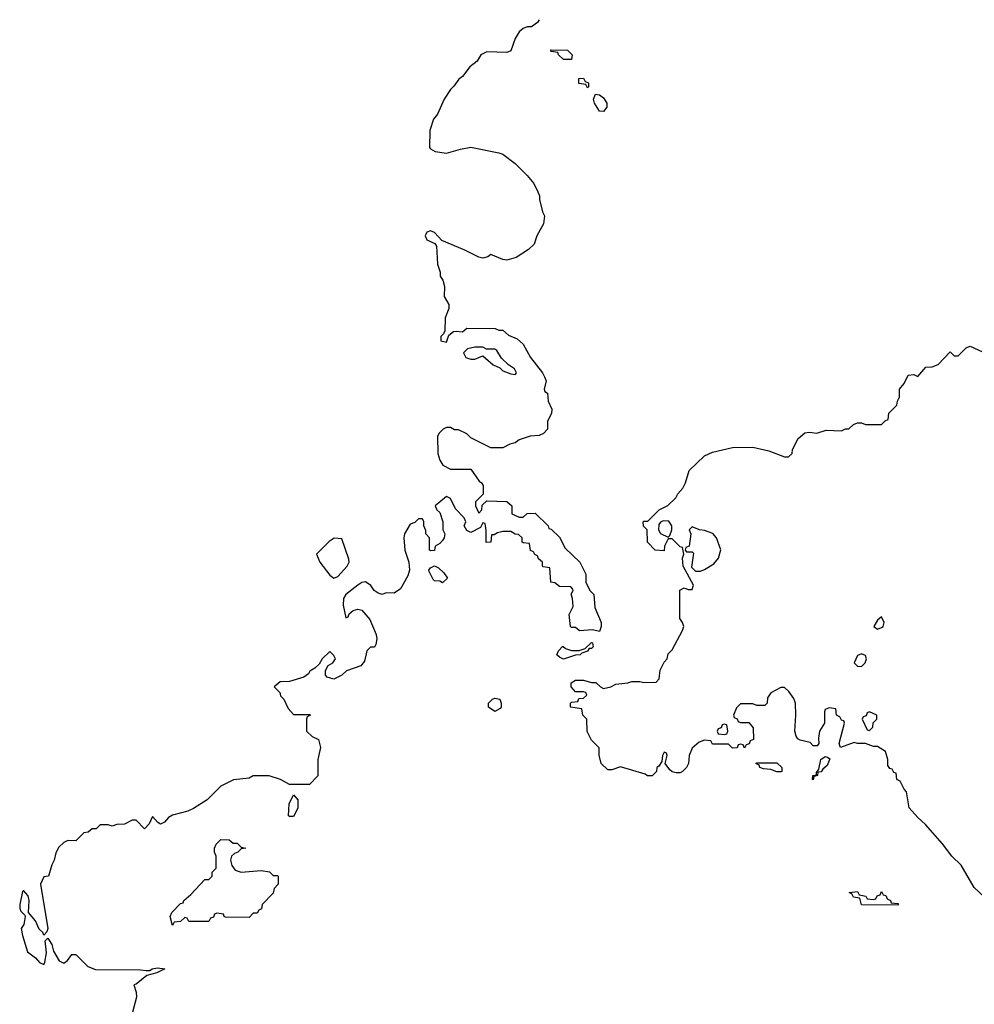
# Model space of a CAD drawing. Header units: inches. Extents: x 1980008 to 2252673, y 74414 to 260562.
# Tile 126 of 228: x 2051931 to 2056670, y 254314 to 259204. Entities that reach past the tile are written whole.
import ezdxf

# ---------------------------------------------------------------- set-up
doc = ezdxf.new("R2010")
doc.units = ezdxf.units.IN
doc.header["$MEASUREMENT"] = 0
doc.layers.add('C0255', color=7, linetype='Continuous')

msp = doc.modelspace()

# ---------------------------------------------------------------- linework, layer by layer
at = {"layer": 'C0255', "color": 5, "elevation": 120}
for points in [[(2054509.1, 259204.2), (2054502, 259190), (2054471.6, 259168.4), (2054450, 259168.7), (2054430, 259161.2), (2054410, 259144), (2054390.8, 259110), (2054370, 259048.7), (2054350, 259042), (2054250, 259045.2), (2054221, 259030), (2054202, 258998), (2054166, 258970), (2054130, 258922), (2054110.9, 258909.1), (2054086.4, 258873.6), (2054070, 258858), (2054038, 258810), (2054005.4, 258734.6), (2053984.7, 258710), (2053966.4, 258653.6), (2053964.7, 258570), (2053970, 258562), (2053994, 258550), (2054050, 258541), (2054118.6, 258561.4), (2054170, 258570.7), (2054310, 258542.8), (2054330, 258536), (2054390.3, 258490.3), (2054450.8, 258430), (2054482.8, 258390), (2054502.8, 258350), (2054510.7, 258330), (2054510.8, 258310.8), (2054526, 258250), (2054536, 258230), (2054531, 258190), (2054498, 258130), (2054484.7, 258090), (2054456.8, 258063.2), (2054396.1, 258023.9), (2054350, 258009.5), (2054330, 258012.7), (2054270, 258038), (2054254.4, 258025.6), (2054230, 258019), (2054210, 258024), (2054140.2, 258060.2), (2054027.3, 258107.3), (2053990, 258148), (2053970, 258155.3), (2053951.6, 258148.4), (2053944.7, 258130), (2053951.6, 258111.6), (2053992.7, 258092.7), (2053999.6, 258079.6), (2054004.7, 257990), (2054018, 257950), (2054018, 257930), (2054031.3, 257910), (2054039.8, 257879.8), (2054038, 257830), (2054062, 257790), (2054062, 257770), (2054043.6, 257723.6), (2054041, 257659), (2054035.3, 257644.7), (2054021, 257630), (2054022, 257610), (2054050, 257602), (2054062, 257638), (2054084.7, 257655.3), (2054098, 257658), (2054130, 257654), (2054150, 257672), (2054291.1, 257671.1), (2054310, 257662), (2054330, 257662), (2054356.9, 257636.9), (2054399.8, 257619.8), (2054430, 257592), (2054466.4, 257526.4), (2054526, 257450), (2054536, 257430), (2054544.7, 257410), (2054534, 257370), (2054538, 257358), (2054552, 257350), (2054554, 257310), (2054572, 257270), (2054571, 257249), (2054552, 257210), (2054551.3, 257170), (2054530.7, 257149.3), (2054510, 257139), (2054464.7, 257135.3), (2054410, 257118), (2054390, 257102), (2054363.6, 257096.4), (2054330, 257078), (2054270, 257078), (2054170, 257128), (2054150, 257148), (2054110, 257168), (2054090, 257168), (2054070, 257178), (2054050, 257178), (2054034, 257170), (2054011.6, 257148.4), (2054005.4, 257134.6), (2054006, 257050), (2054016.9, 257016.9), (2054031.6, 256991.6), (2054070, 256972), (2054170, 256972), (2054211.6, 256911.6), (2054223.6, 256903.6), (2054231, 256890), (2054232, 256848), (2054194, 256810), (2054194, 256790), (2054210, 256754), (2054226, 256770), (2054227.3, 256792.7), (2054250, 256814), (2054350, 256812), (2054374, 256790), (2054374, 256750), (2054410, 256734), (2054430, 256734), (2054450, 256752), (2054490, 256754), (2054554, 256690), (2054558, 256678), (2054570, 256674), (2054610, 256634), (2054639.6, 256579.6), (2054712, 256510), (2054742, 256450), (2054742, 256410), (2054762, 256370), (2054782, 256350), (2054785.4, 256285.4), (2054818, 256210), (2054818, 256190), (2054810, 256166), (2054774, 256174), (2054710, 256168.7), (2054690, 256186), (2054670, 256186), (2054666, 256190), (2054658, 256250), (2054678, 256290), (2054675.3, 256330), (2054668.9, 256351.1), (2054678, 256370), (2054676.4, 256376.4), (2054667.3, 256387.3), (2054610, 256388.7), (2054588, 256408), (2054568, 256410), (2054562, 256482), (2054530, 256486), (2054526, 256490), (2054526, 256510), (2054507.3, 256527.3), (2054502, 256542), (2054488, 256548), (2054482, 256562), (2054467.3, 256567.3), (2054462, 256602), (2054430, 256606), (2054426, 256610), (2054426, 256630), (2054408, 256648), (2054390, 256648.7), (2054370, 256662), (2054330, 256662), (2054303.6, 256656.4), (2054286, 256646), (2054274, 256646), (2054270.7, 256609.3), (2054247.3, 256607.3), (2054247.3, 256667.3), (2054242, 256702), (2054230, 256706), (2054218, 256682), (2054170, 256658), (2054150, 256668), (2054138, 256690), (2054146, 256710), (2054138, 256730), (2054094.6, 256774.6), (2054070, 256826), (2054050, 256835.3), (2053994, 256790), (2054002, 256770), (2054016, 256756), (2054031.1, 256711.1), (2054032, 256670), (2054042, 256650), (2054038, 256630), (2054030, 256618), (2054016.9, 256603.1), (2053994, 256590), (2053990, 256568), (2053970, 256566), (2053966, 256570), (2053966, 256630), (2053948, 256650), (2053947.3, 256667.3), (2053938, 256690), (2053938, 256710), (2053930, 256726), (2053910, 256726), (2053892.7, 256707.3), (2053870, 256698), (2053842, 256650), (2053838, 256630), (2053842.8, 256570), (2053862.8, 256510), (2053866, 256470), (2053858, 256442), (2053822, 256378), (2053790, 256355.3), (2053750, 256358), (2053730, 256349), (2053710, 256355.3), (2053690, 256369.2), (2053674, 256394), (2053647.5, 256412.5), (2053630, 256409.2), (2053610, 256395.1), (2053550.8, 256350), (2053539.1, 256330), (2053536, 256296), (2053550, 256234), (2053562, 256238), (2053567.3, 256252.7), (2053586, 256270), (2053610, 256276), (2053630, 256271), (2053670, 256224.7), (2053701, 256150), (2053704.7, 256130), (2053699.6, 256100.4), (2053691.6, 256088.4), (2053672.7, 256087.3), (2053654, 256070), (2053642, 256018), (2053624.7, 255995.3), (2053554, 255970), (2053530, 255948), (2053491.3, 255928.7), (2053458, 255938), (2053448.4, 255948.4), (2053448.4, 255971.6), (2053463.1, 255996.9), (2053486, 256010), (2053498, 256030), (2053490, 256046), (2053470, 256066), (2053432, 256030), (2053416.9, 256003.1), (2053396.9, 255983.1), (2053371.6, 255968.4), (2053364.7, 255955.3), (2053342, 255938), (2053270, 255918), (2053223.6, 255916.4), (2053194, 255890), (2053222, 255862), (2053226.4, 255846.4), (2053242, 255830), (2053263.6, 255783.6), (2053290, 255754), (2053370, 255754), (2053374, 255750), (2053358, 255742), (2053354, 255730), (2053354, 255670), (2053383.6, 255643.6), (2053414, 255630), (2053424.7, 255590), (2053411.3, 255530), (2053411.6, 255448.4), (2053370, 255406), (2053270, 255406), (2053226, 255430), (2053170, 255448), (2053090, 255448), (2053070, 255438), (2052991.6, 255428.4), (2052930, 255398), (2052862, 255330), (2052794, 255286), (2052766.4, 255273.6), (2052690, 255254), (2052670, 255242), (2052650, 255218), (2052630, 255208), (2052616.4, 255216.4), (2052590, 255246), (2052574, 255210), (2052550, 255186), (2052510, 255228), (2052490, 255228), (2052451.1, 255208.9), (2052412.7, 255207.3), (2052390, 255198), (2052370, 255206), (2052330, 255206), (2052310, 255186), (2052290, 255186), (2052271.6, 255168.4), (2052250, 255166), (2052210, 255126), (2052170, 255128), (2052150, 255118), (2052125.4, 255094.6), (2052110, 255066), (2052102, 255030), (2052090, 255006), (2052074, 254950), (2052050, 254948), (2052034.8, 254910), (2052070.3, 254690), (2052066, 254674), (2052050, 254658), (2052045.2, 254670), (2052027, 254687), (2052010, 254729.2), (2051974, 254770), (2051977.6, 254830), (2051972.4, 254852.4), (2051950, 254879), (2051944.9, 254875.1), (2051931, 254810), (2051931.3, 254790), (2051936.9, 254776.9), (2051956.9, 254756.9), (2051958, 254750), (2051951, 254710), (2051938, 254690), (2051944.7, 254655.3), (2051970, 254574), (2052010, 254544.7), (2052030, 254521), (2052050, 254511.3), (2052056.2, 254523.8), (2052063.7, 254570), (2052058, 254630), (2052070, 254642), (2052090, 254611.3), (2052098, 254578), (2052127.7, 254530), (2052150, 254518), (2052169.1, 254530.9), (2052190, 254562), (2052210, 254562), (2052270, 254502), (2052306.8, 254486.8), (2052530, 254486), (2052558, 254482), (2052577.2, 254482.8), (2052588, 254490), (2052614.4, 254494.4), (2052651.3, 254490), (2052612, 254470), (2052562.4, 254457.6), (2052510, 254414.5), (2052498, 254410), (2052510, 254374), (2052510.5, 254350), (2052484.7, 254250)], [(2056750, 254818), (2056670, 254894), (2056604.4, 255004.4), (2056558, 255050), (2056511.5, 255111.5), (2056427.8, 255207.8), (2056390, 255241.2), (2056346, 255290), (2056334, 255370), (2056322, 255382), (2056302, 255422), (2056286, 255430), (2056282, 255462), (2056270, 255466), (2056262, 255482), (2056250, 255486), (2056240.4, 255500.4), (2056241.2, 255530), (2056229, 255570), (2056190, 255594), (2056170, 255595.3), (2056130, 255608.7), (2056090, 255608.7), (2056074, 255614), (2056006, 255590), (2055999, 255610), (2056026, 255710), (2056022, 255722), (2056010, 255726), (2056002, 255742), (2055986, 255750), (2055982, 255782), (2055950, 255786), (2055930, 255778), (2055926.4, 255766.4), (2055926.8, 255710), (2055902, 255670), (2055896, 255636), (2055898, 255610), (2055890, 255598), (2055870, 255598), (2055854.8, 255614.8), (2055805.6, 255625.6), (2055793.2, 255633.2), (2055785.6, 255645.6), (2055779, 255670), (2055784, 255750), (2055782, 255810), (2055773.6, 255833.6), (2055750, 255868), (2055727.3, 255887.3), (2055710, 255888), (2055659.6, 255860.4), (2055643.6, 255836.4), (2055642, 255810), (2055630, 255798), (2055590, 255798), (2055570, 255806), (2055510, 255806), (2055490, 255786), (2055474, 255750), (2055478, 255738), (2055492.7, 255732.7), (2055498, 255718), (2055510, 255714), (2055550, 255714), (2055572.7, 255687.3), (2055574, 255630), (2055558, 255622), (2055552.7, 255607.3), (2055538, 255602), (2055530, 255586), (2055522, 255602), (2055510, 255606), (2055498, 255602), (2055492.7, 255587.3), (2055470, 255586), (2055450, 255606), (2055370, 255606), (2055362, 255622), (2055330, 255626), (2055303.6, 255616.4), (2055270, 255586), (2055254, 255550), (2055252, 255510), (2055242, 255490), (2055222, 255470), (2055210, 255464), (2055190, 255464), (2055170, 255468.7), (2055158, 255478), (2055135.3, 255510), (2055146, 255550), (2055142, 255562), (2055130, 255566), (2055122, 255550), (2055119.6, 255520.4), (2055103.6, 255496.4), (2055094, 255490), (2055092, 255470), (2055070, 255448), (2055048.4, 255448.4), (2055036.4, 255456.4), (2054913.6, 255493.6), (2054870, 255479), (2054850, 255479), (2054818, 255510), (2054808.4, 255551.6), (2054807.3, 255587.3), (2054770, 255626), (2054748.4, 255668.4), (2054746, 255730), (2054726, 255750), (2054722, 255782), (2054666, 255790), (2054666, 255810), (2054670, 255814), (2054702, 255818), (2054707.3, 255832.7), (2054730, 255834), (2054746, 255850), (2054742, 255862), (2054730, 255866), (2054690, 255866), (2054668.7, 255890), (2054669, 255911), (2054690, 255924.7), (2054730, 255924.7), (2054770, 255912), (2054791.6, 255911.6), (2054814, 255890), (2054830, 255882), (2054866, 255890), (2054890, 255904.7), (2054950, 255911.3), (2054970, 255918), (2055010, 255918), (2055030, 255912), (2055090, 255914), (2055106, 255930), (2055110, 255974), (2055130, 256014), (2055146, 256030), (2055150, 256054), (2055170, 256074), (2055222, 256170), (2055228, 256190), (2055222, 256210), (2055208, 256230), (2055208.4, 256371.6), (2055230, 256382), (2055250, 256374), (2055270, 256374), (2055275.3, 256395.3), (2055224, 256490), (2055222, 256530), (2055228, 256550), (2055222, 256582), (2055210, 256586), (2055170, 256626), (2055150, 256626), (2055132, 256590), (2055130, 256566), (2055086, 256570), (2055048, 256610), (2055046, 256670), (2055028.4, 256688.4), (2055026, 256710), (2055030, 256714), (2055050, 256714), (2055106, 256770), (2055148.9, 256791.1), (2055188, 256830), (2055198, 256850), (2055223.1, 256876.9), (2055236.5, 256903.5), (2055254, 256966), (2055330, 257038), (2055370, 257056), (2055470, 257078.8), (2055570, 257080.7), (2055650, 257062.8), (2055727.3, 257032.7), (2055747.3, 257032.7), (2055766, 257050), (2055768, 257070), (2055796.4, 257123.6), (2055828.4, 257151.6), (2055850, 257156), (2055888.9, 257151.1), (2055934.6, 257165.4), (2056010, 257162), (2056030, 257172), (2056047.3, 257172.7), (2056070, 257194), (2056090, 257202), (2056110, 257202), (2056130, 257194), (2056210, 257194), (2056227.3, 257212.7), (2056242, 257218), (2056246, 257250), (2056286, 257290), (2056288, 257310), (2056298, 257330), (2056298, 257370), (2056322, 257398), (2056342, 257438), (2056370, 257442), (2056390, 257432), (2056430, 257478), (2056460.4, 257479.6), (2056490, 257492), (2056550, 257554), (2056570, 257534), (2056590, 257534), (2056630, 257574), (2056650, 257582), (2056710, 257554)]]:
    msp.add_lwpolyline(points, dxfattribs=at)
for points in [[(2054630, 259006), (2054606, 259030), (2054602, 259042), (2054570, 259046), (2054566, 259050), (2054570, 259054), (2054650, 259052), (2054674, 259030), (2054670, 259006)], [(2054750, 258866), (2054742, 258882), (2054707.3, 258887.3), (2054707.3, 258912.7), (2054730, 258914), (2054738, 258898), (2054754, 258890), (2054754, 258870)], [(2054830, 258748.7), (2054809.4, 258749.4), (2054785.2, 258790), (2054779, 258810), (2054790, 258834), (2054810, 258831.3), (2054830, 258816), (2054846, 258790), (2054846, 258770)], [(2054230, 257578), (2054190, 257578), (2054154, 257570), (2054134, 257550), (2054146, 257526), (2054170, 257518), (2054190, 257518), (2054230, 257534), (2054282, 257490), (2054315.3, 257475.3), (2054330, 257461), (2054370, 257444.7), (2054390, 257442), (2054398, 257450), (2054388, 257470), (2054358, 257490), (2054323.1, 257523.1), (2054300.4, 257560.4), (2054290, 257568), (2054248, 257568)], [(2055124.7, 256715.3), (2055111.6, 256708.4), (2055103.6, 256696.4), (2055102, 256670), (2055111.6, 256651.6), (2055150, 256634), (2055158, 256642), (2055168, 256670), (2055168, 256690), (2055154, 256714)], [(2055270, 256686), (2055254, 256670), (2055262, 256650), (2055254, 256590), (2055238, 256582), (2055234, 256570), (2055242, 256562), (2055270, 256562), (2055275.3, 256555.3), (2055265.4, 256485.4), (2055286, 256466), (2055310, 256466), (2055330, 256473), (2055377.7, 256502.3), (2055400.5, 256530), (2055411.6, 256571.6), (2055389.5, 256630), (2055371.7, 256651.7), (2055330, 256666.6), (2055306, 256670)], [(2053491.6, 256628.4), (2053467.9, 256612.1), (2053404.7, 256550), (2053421, 256510), (2053470, 256446), (2053490, 256431), (2053510, 256439.1), (2053556, 256490), (2053566, 256510), (2053565.6, 256525.6), (2053530, 256626)], [(2054030, 256408), (2054016.4, 256416.4), (2053990, 256418), (2053983.1, 256423.1), (2053963.1, 256463.1), (2053962, 256470), (2053970, 256482), (2053990, 256492), (2054010, 256482), (2054036.9, 256456.9), (2054054, 256430)], [(2056210, 256238), (2056190, 256222), (2056172, 256190), (2056190, 256178), (2056210, 256184.7), (2056218, 256190), (2056222, 256210)], [(2054630, 256029), (2054610, 256038), (2054598, 256050), (2054606, 256070), (2054628, 256092), (2054641, 256081), (2054670, 256071), (2054708.9, 256071.1), (2054738, 256082), (2054770, 256111.3), (2054774, 256110), (2054778, 256090), (2054770, 256082), (2054758, 256082), (2054750, 256068.7), (2054722, 256058), (2054714, 256050), (2054690, 256048.7)], [(2056110, 256055.3), (2056090, 256046), (2056074, 256010), (2056090, 255994), (2056110, 255992), (2056128, 256010), (2056135.3, 256030), (2056130, 256046)], [(2054290, 255768.7), (2054258, 255790), (2054258, 255810), (2054278, 255830), (2054290, 255834.8), (2054314, 255830), (2054322, 255810), (2054322, 255790), (2054316.9, 255783.1)], [(2056150, 255766), (2056138, 255762), (2056132.7, 255747.3), (2056118, 255742), (2056114, 255730), (2056138, 255678), (2056150, 255674), (2056166, 255690), (2056167.3, 255712.7), (2056186, 255730), (2056186, 255750)], [(2055430, 255706), (2055418, 255702), (2055412.7, 255687.3), (2055398, 255682), (2055394, 255670), (2055398, 255658), (2055430, 255654), (2055442, 255658), (2055446, 255670), (2055442, 255702)], [(2055710, 255468), (2055690, 255469), (2055660.4, 255480.4), (2055623.1, 255483.1), (2055606, 255490), (2055602, 255502), (2055586, 255510), (2055590, 255514), (2055690, 255514), (2055714, 255490), (2055714, 255470)], [(2055870, 255428.7), (2055866, 255430), (2055868.7, 255450), (2055886, 255454), (2055886, 255466), (2055898, 255482), (2055908, 255530), (2055930, 255544.7), (2055942, 255542), (2055952.7, 255532.7), (2055939.8, 255500.2), (2055918, 255482), (2055910, 255468.7), (2055892.7, 255467.3), (2055891.3, 255450), (2055874, 255446)], [(2053270, 255246), (2053266, 255250), (2053268, 255310), (2053290, 255354), (2053312, 255330), (2053311.1, 255288.9), (2053290, 255246)], [(2052990, 255114), (2053010, 255114), (2053030, 255094), (2053054, 255090), (2053030, 255086), (2053014, 255070), (2052996.9, 255063.1), (2052982, 255050), (2052978, 255030), (2052983.6, 255003.6), (2053001, 254981), (2053030.8, 254970.8), (2053130, 254978), (2053171.6, 254971.6), (2053190, 254954), (2053210, 254954), (2053214, 254950), (2053214, 254910), (2053194, 254890), (2053190, 254866), (2053134, 254810), (2053132, 254788), (2053118, 254782), (2053110, 254766), (2053090, 254766), (2053070, 254746), (2052952.7, 254747.3), (2052946, 254750), (2052942, 254762), (2052910, 254766), (2052898, 254762), (2052892.7, 254747.3), (2052878, 254742), (2052870, 254726), (2052770, 254726), (2052762, 254742), (2052750, 254746), (2052730, 254726), (2052698, 254722), (2052690, 254706), (2052678, 254750), (2052686, 254770), (2052730, 254814), (2052742, 254818), (2052746, 254830), (2052780.4, 254859.6), (2052850, 254934), (2052870, 254934), (2052886, 254950), (2052886, 254970), (2052906, 254990), (2052906, 255050), (2052898, 255070), (2052898, 255090), (2052906, 255110), (2052930, 255132), (2052971.6, 255131.6)], [(2056290, 254806), (2056110, 254808), (2056102, 254842), (2056070, 254846), (2056062, 254862), (2056048, 254870), (2056090, 254874), (2056098, 254858), (2056131.6, 254851.6), (2056138, 254838), (2056170, 254834), (2056182, 254838), (2056187.3, 254852.7), (2056202, 254858), (2056210, 254874), (2056218, 254858), (2056230, 254854), (2056238, 254838), (2056254, 254830), (2056258, 254818), (2056290, 254814), (2056294, 254810)]]:
    msp.add_lwpolyline(points, close=True, dxfattribs=at)

doc.saveas('drawing.dxf')
